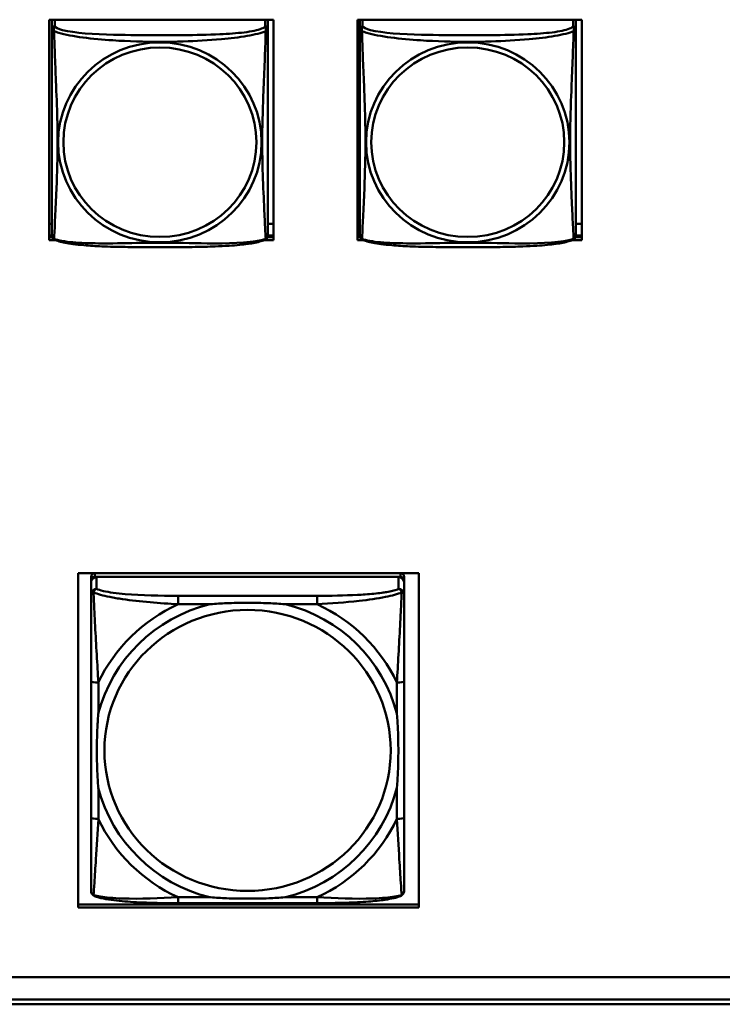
# Model space of a CAD drawing. Header units: inches. Extents: x 0.8 to 72.9, y -5.1 to 48.7.
# Tile 160 of 237: x 62.5 to 64.1, y 8.2 to 10.3. Entities that reach past the tile are written whole.
import ezdxf

# ---------------------------------------------------------------- set-up
doc = ezdxf.new("R2010")
doc.units = ezdxf.units.IN
doc.header["$MEASUREMENT"] = 0
doc.layers.add('Visible Edges(ROSSANSI)', color=7, linetype='Continuous', lineweight=50)
doc.layers.add('Visible Tangent Edges(ROSSANSI)', color=7, linetype='Continuous', lineweight=50)

msp = doc.modelspace()

# ---------------------------------------------------------------- linework, layer by layer
at = {"layer": 'Visible Edges(ROSSANSI)'}
for p, q in [((62.6111, 9.8394), (62.6111, 10.3219)), ((62.6111, 10.3219), (63.1026, 10.3219)), ((62.6176, 10.3199), (62.6176, 10.3022)), ((63.0901, 10.3022), (63.0901, 10.3199)), ((63.1026, 10.3219), (63.1026, 9.8394)), ((63.2861, 9.8394), (63.2861, 10.3219)), ((63.2861, 10.3219), (63.7776, 10.3219)), ((63.2916, 10.3199), (63.2916, 10.3022)), ((63.7641, 10.3022), (63.7641, 10.3199)), ((63.7776, 10.3219), (63.7776, 9.8394)), ((62.6176, 9.8751), (62.6111, 9.8751)), ((63.1026, 9.8751), (63.0901, 9.8751)), ((63.2916, 9.8751), (63.2861, 9.8751)), ((63.7776, 9.8751), (63.7641, 9.8751)), ((62.6176, 9.8495), (62.6111, 9.8495)), ((62.6111, 9.8455), (62.6182, 9.8455)), ((62.6255, 9.8394), (62.6111, 9.8394)), ((63.1026, 9.8394), (63.0821, 9.8394)), ((63.0895, 9.8455), (63.1026, 9.8455)), ((63.1026, 9.8495), (63.0901, 9.8495)), ((63.2916, 9.8495), (63.2861, 9.8495)), ((63.2861, 9.8455), (63.2922, 9.8455)), ((63.2995, 9.8394), (63.2861, 9.8394)), ((63.7776, 9.8394), (63.7561, 9.8394)), ((63.7635, 9.8455), (63.7776, 9.8455)), ((63.7776, 9.8495), (63.7641, 9.8495)), ((62.6753, 8.3787), (62.6753, 9.1102)), ((62.6753, 9.1102), (63.4204, 9.1102)), ((62.7033, 9.1024), (62.7033, 9.0942)), ((63.3805, 9.1102), (62.7112, 9.1102)), ((62.7112, 9.1019), (63.3805, 9.1019)), ((63.3765, 9.1019), (62.7151, 9.1019)), ((63.3884, 9.0942), (63.3884, 9.1024)), ((63.4204, 9.1102), (63.4204, 8.3787)), ((62.7033, 8.4371), (62.7033, 9.0942)), ((62.7033, 9.0903), (62.7033, 9.0644)), ((63.3884, 9.0942), (63.3884, 9.0903)), ((63.3884, 9.0644), (63.3884, 9.0903)), ((62.8046, 9.0494), (62.8046, 9.0494)), ((62.7033, 8.8737), (62.7033, 8.5753)), ((63.3884, 8.5753), (63.3884, 8.8737)), ((63.1978, 8.388), (62.8939, 8.388)), ((62.6753, 8.3848), (63.4204, 8.3848)), ((63.4204, 8.3787), (62.6753, 8.3787)), ((53.5756, 8.2257), (66.2455, 8.2257)), ((66.2833, 8.177), (53.6256, 8.177)), ((66.2833, 8.1664), (53.6256, 8.1664))]:
    msp.add_line(p, q, dxfattribs=at)
for centre, start, end in [((62.6314, 9.8492), 180, 189.1496), ((63.0763, 9.8492), 350.8504, 360), ((63.3054, 9.8492), 180, 189.1496), ((63.7503, 9.8492), 350.8504, 360)]:
    msp.add_arc(centre, 0.0138, start, end, dxfattribs=at)
for centre, major_axis, start_param, end_param in [((62.6235, 10.3199), (-0.00591, 0), 5.920245, 6.283185), ((63.0842, 10.3199), (0.00591, 0), 0, 0.36294), ((63.2975, 10.3199), (-0.00591, 0), 5.920245, 6.283185), ((63.7582, 10.3199), (0.00591, 0), 0, 0.36294), ((62.7112, 9.1024), (-0.00787, 0), 4.712389, 6.283185), ((62.7112, 9.0942), (-0.00787, 0), 4.712389, 6.283185), ((62.7151, 9.0903), (-0.0118, 0), 4.712389, 6.283185), ((63.3765, 9.0903), (0.0118, 0), 0, 1.570796), ((63.3805, 9.1024), (0.00787, 0), 0, 1.570796), ((63.3805, 9.0942), (0.00787, 0), 0, 1.570796), ((62.7151, 9.0644), (-0.0118, 0), 4.712389, 6.283185), ((63.3765, 9.0644), (0.0118, 0), 0, 1.570796), ((62.7112, 8.4371), (-0.00787, 0), 0, 0.047273), ((63.3805, 8.4371), (0.00787, 0), 6.271813, 6.283185)]:
    msp.add_ellipse(centre, major_axis=major_axis, ratio=0.981793, start_param=start_param, end_param=end_param, dxfattribs=at)
for points, knots in [([(62.6176, 10.3022), (62.6176, 10.2997), (62.6176, 10.295), (62.6176, 10.2889), (62.6176, 10.2776), (62.6176, 10.2613), (62.6176, 10.2434), (62.6176, 10.2255), (62.6176, 10.2064), (62.6176, 10.1872), (62.6176, 10.1601), (62.6176, 10.1329), (62.6176, 10.1061), (62.6176, 10.0894), (62.6176, 10.0727), (62.6176, 10.0561), (62.6176, 10.0229), (62.6176, 9.9897), (62.6176, 9.9575), (62.6176, 9.9173), (62.6176, 9.8769), (62.6176, 9.8583), (62.6176, 9.8525), (62.6176, 9.8493), (62.6176, 9.8493)], [0.325731, 0.325731, 0.325731, 0.325731, 0.404774, 0.404774, 0.404774, 0.550532, 0.550532, 0.550532, 0.69629, 0.69629, 0.69629, 0.902598, 0.902598, 0.902598, 1.03154, 1.03154, 1.03154, 1.289425, 1.289425, 1.289425, 1.610774, 1.610774, 1.610774, 1.710218, 1.710218, 1.710218, 1.710218]), ([(63.0901, 9.8493), (63.0901, 9.8493), (63.0901, 9.8501), (63.0901, 9.8518), (63.0901, 9.8565), (63.0901, 9.8674), (63.0901, 9.8812), (63.0901, 9.8951), (63.0901, 9.9116), (63.0901, 9.929), (63.0901, 9.9537), (63.0901, 9.9801), (63.0901, 10.0064), (63.0901, 10.0229), (63.0901, 10.0395), (63.0901, 10.0561), (63.0901, 10.0894), (63.0901, 10.1226), (63.0901, 10.1566), (63.0901, 10.1989), (63.0901, 10.2447), (63.0901, 10.2763), (63.0901, 10.2887), (63.0901, 10.2981), (63.0901, 10.3022)], [0.352862, 0.352862, 0.352862, 0.352862, 0.404774, 0.404774, 0.404774, 0.550532, 0.550532, 0.550532, 0.69629, 0.69629, 0.69629, 0.902598, 0.902598, 0.902598, 1.03154, 1.03154, 1.03154, 1.289425, 1.289425, 1.289425, 1.610774, 1.610774, 1.610774, 1.73735, 1.73735, 1.73735, 1.73735]), ([(63.2916, 10.3022), (63.2916, 10.2997), (63.2916, 10.295), (63.2916, 10.2889), (63.2916, 10.2776), (63.2916, 10.2613), (63.2916, 10.2434), (63.2916, 10.2255), (63.2916, 10.2064), (63.2916, 10.1872), (63.2916, 10.1601), (63.2916, 10.1329), (63.2916, 10.1061), (63.2916, 10.0894), (63.2916, 10.0727), (63.2916, 10.0561), (63.2916, 10.0229), (63.2916, 9.9897), (63.2916, 9.9575), (63.2916, 9.9173), (63.2916, 9.8769), (63.2916, 9.8583), (63.2916, 9.8525), (63.2916, 9.8493), (63.2916, 9.8493)], [0.325731, 0.325731, 0.325731, 0.325731, 0.404774, 0.404774, 0.404774, 0.550532, 0.550532, 0.550532, 0.69629, 0.69629, 0.69629, 0.902598, 0.902598, 0.902598, 1.03154, 1.03154, 1.03154, 1.289425, 1.289425, 1.289425, 1.610774, 1.610774, 1.610774, 1.710218, 1.710218, 1.710218, 1.710218]), ([(63.7641, 9.8493), (63.7641, 9.8493), (63.7641, 9.8501), (63.7641, 9.8518), (63.7641, 9.8565), (63.7641, 9.8674), (63.7641, 9.8812), (63.7641, 9.8951), (63.7641, 9.9116), (63.7641, 9.929), (63.7641, 9.9537), (63.7641, 9.9801), (63.7641, 10.0064), (63.7641, 10.0229), (63.7641, 10.0395), (63.7641, 10.0561), (63.7641, 10.0894), (63.7641, 10.1226), (63.7641, 10.1566), (63.7641, 10.1989), (63.7641, 10.2447), (63.7641, 10.2763), (63.7641, 10.2887), (63.7641, 10.2981), (63.7641, 10.3022)], [0.352862, 0.352862, 0.352862, 0.352862, 0.404774, 0.404774, 0.404774, 0.550532, 0.550532, 0.550532, 0.69629, 0.69629, 0.69629, 0.902598, 0.902598, 0.902598, 1.03154, 1.03154, 1.03154, 1.289425, 1.289425, 1.289425, 1.610774, 1.610774, 1.610774, 1.73735, 1.73735, 1.73735, 1.73735]), ([(62.6218, 9.8412), (62.6213, 9.8414), (62.6207, 9.8418), (62.6198, 9.8426), (62.6194, 9.8431), (62.6188, 9.844), (62.6186, 9.8444), (62.6182, 9.8453), (62.6181, 9.8457), (62.6179, 9.8464), (62.6178, 9.8467), (62.6178, 9.8471)], [0.02273771, 0.02273771, 0.02273771, 0.02273771, 0.02954865, 0.02954865, 0.03635958, 0.03635958, 0.04317052, 0.04317052, 0.04998146, 0.04998146, 0.0567924, 0.0567924, 0.0567924, 0.0567924]), ([(63.0859, 9.8412), (63.0825, 9.8394), (63.079, 9.8381), (63.071, 9.8357), (63.0665, 9.8346), (63.057, 9.8327), (63.052, 9.8319), (63.0409, 9.8303), (63.0347, 9.8296), (63.0208, 9.8282), (63.013, 9.8276), (62.9952, 9.8264), (62.985, 9.8259), (62.9601, 9.8249), (62.9454, 9.8246), (62.9137, 9.8241), (62.8967, 9.824), (62.8627, 9.8239), (62.8457, 9.8239), (62.8117, 9.824), (62.7946, 9.8241), (62.7606, 9.8246), (62.7435, 9.825), (62.7132, 9.8263), (62.7001, 9.8271), (62.6791, 9.8289), (62.6711, 9.8298), (62.6575, 9.8316), (62.6518, 9.8325), (62.6417, 9.8345), (62.6373, 9.8355), (62.629, 9.838), (62.6253, 9.8393), (62.6218, 9.8412)], [-1.678204, -1.678204, -1.678204, -1.678204, -1.629815, -1.629815, -1.580861, -1.580861, -1.532583, -1.532583, -1.479316, -1.479316, -1.416961, -1.416961, -1.337799, -1.337799, -1.226353, -1.226353, -1.09702, -1.09702, -0.967687, -0.967687, -0.838354, -0.838354, -0.709022, -0.709022, -0.60577, -0.60577, -0.53827, -0.53827, -0.483941, -0.483941, -0.435529, -0.435529, -0.384876, -0.384876, -0.384876, -0.384876]), ([(63.0859, 9.8412), (63.0864, 9.8414), (63.0869, 9.8418), (63.0878, 9.8426), (63.0882, 9.8431), (63.0888, 9.844), (63.0891, 9.8444), (63.0894, 9.8453), (63.0896, 9.8457), (63.0898, 9.8464), (63.0898, 9.8467), (63.0899, 9.8471)], [0.02273771, 0.02273771, 0.02273771, 0.02273771, 0.02954865, 0.02954865, 0.03635958, 0.03635958, 0.04317052, 0.04317052, 0.04998146, 0.04998146, 0.0567924, 0.0567924, 0.0567924, 0.0567924]), ([(63.2958, 9.8412), (63.2953, 9.8414), (63.2947, 9.8418), (63.2938, 9.8426), (63.2934, 9.8431), (63.2928, 9.844), (63.2926, 9.8444), (63.2922, 9.8453), (63.2921, 9.8457), (63.2919, 9.8464), (63.2918, 9.8467), (63.2918, 9.8471)], [0.02273771, 0.02273771, 0.02273771, 0.02273771, 0.02954865, 0.02954865, 0.03635958, 0.03635958, 0.04317052, 0.04317052, 0.04998146, 0.04998146, 0.0567924, 0.0567924, 0.0567924, 0.0567924]), ([(63.7599, 9.8412), (63.7565, 9.8394), (63.753, 9.8381), (63.745, 9.8357), (63.7405, 9.8346), (63.731, 9.8327), (63.726, 9.8319), (63.7149, 9.8303), (63.7087, 9.8296), (63.6948, 9.8282), (63.687, 9.8276), (63.6692, 9.8264), (63.659, 9.8259), (63.6341, 9.8249), (63.6194, 9.8246), (63.5877, 9.8241), (63.5707, 9.824), (63.5367, 9.8239), (63.5197, 9.8239), (63.4857, 9.824), (63.4686, 9.8241), (63.4346, 9.8246), (63.4175, 9.825), (63.3872, 9.8263), (63.3741, 9.8271), (63.3531, 9.8289), (63.3451, 9.8298), (63.3315, 9.8316), (63.3258, 9.8325), (63.3157, 9.8345), (63.3113, 9.8355), (63.303, 9.838), (63.2993, 9.8393), (63.2958, 9.8412)], [-1.678204, -1.678204, -1.678204, -1.678204, -1.629815, -1.629815, -1.580861, -1.580861, -1.532583, -1.532583, -1.479316, -1.479316, -1.416961, -1.416961, -1.337799, -1.337799, -1.226353, -1.226353, -1.09702, -1.09702, -0.967687, -0.967687, -0.838354, -0.838354, -0.709022, -0.709022, -0.60577, -0.60577, -0.53827, -0.53827, -0.483941, -0.483941, -0.435529, -0.435529, -0.384876, -0.384876, -0.384876, -0.384876]), ([(63.7599, 9.8412), (63.7604, 9.8414), (63.7609, 9.8418), (63.7618, 9.8426), (63.7622, 9.8431), (63.7628, 9.844), (63.7631, 9.8444), (63.7634, 9.8453), (63.7636, 9.8457), (63.7638, 9.8464), (63.7638, 9.8467), (63.7639, 9.8471)], [0.02273771, 0.02273771, 0.02273771, 0.02273771, 0.02954865, 0.02954865, 0.03635958, 0.03635958, 0.04317052, 0.04317052, 0.04998146, 0.04998146, 0.0567924, 0.0567924, 0.0567924, 0.0567924]), ([(62.7033, 9.0644), (62.7033, 9.0631), (62.7033, 9.0617), (62.7033, 9.0526), (62.7033, 9.0424), (62.7033, 9.0276), (62.7033, 9.0238), (62.7033, 9.0108), (62.7033, 9.0013), (62.7033, 8.9878), (62.7033, 8.9839), (62.7033, 8.945), (62.7033, 8.9086), (62.7033, 8.8737)], [-0.5252205, -0.5252205, -0.5252205, -0.5252205, -0.5065022, -0.5065022, -0.4084798, -0.4084798, -0.3752494, -0.3752494, -0.3002876, -0.3002876, -0.2703772, -0.2703772, 0, 0, 0, 0]), ([(63.3884, 8.8737), (63.3884, 8.9124), (63.3884, 8.9633), (63.3884, 9.0297), (63.3884, 9.054), (63.3884, 9.0644)], [0, 0, 0, 0, 0.300126, 0.3751575, 0.5252205, 0.5252205, 0.5252205, 0.5252205]), ([(62.9631, 9.0423), (62.9635, 9.0424), (62.9639, 9.0424), (62.9759, 9.0433), (62.9876, 9.044), (63.0148, 9.0452), (63.0303, 9.0455), (63.0614, 9.0455), (63.0769, 9.0452), (63.1041, 9.044), (63.1158, 9.0433), (63.1278, 9.0424), (63.1282, 9.0424), (63.1286, 9.0423)], [-0.4163678, -0.4163678, -0.4163678, -0.4163678, -0.413424, -0.413424, -0.3242841, -0.3242841, -0.206712, -0.206712, -0.0891398, -0.0891398, 0, 0, 0.0029438, 0.0029438, 0.0029438, 0.0029438]), ([(62.7191, 8.6403), (62.719, 8.6407), (62.719, 8.641), (62.7181, 8.6529), (62.7174, 8.6643), (62.7162, 8.6911), (62.7159, 8.7063), (62.7159, 8.7369), (62.7162, 8.7521), (62.7174, 8.7787), (62.7181, 8.7902), (62.719, 8.802), (62.719, 8.8024), (62.7191, 8.8028)], [-0.4163678, -0.4163678, -0.4163678, -0.4163678, -0.413424, -0.413424, -0.3242841, -0.3242841, -0.206712, -0.206712, -0.0891398, -0.0891398, 0, 0, 0.0029438, 0.0029438, 0.0029438, 0.0029438]), ([(63.3726, 8.8028), (63.3726, 8.8024), (63.3727, 8.802), (63.3736, 8.7902), (63.3743, 8.7787), (63.3755, 8.7521), (63.3758, 8.7369), (63.3758, 8.7063), (63.3755, 8.6911), (63.3743, 8.6643), (63.3736, 8.6529), (63.3727, 8.641), (63.3726, 8.6407), (63.3726, 8.6403)], [-0.4163678, -0.4163678, -0.4163678, -0.4163678, -0.413424, -0.413424, -0.3242841, -0.3242841, -0.206712, -0.206712, -0.0891398, -0.0891398, 0, 0, 0.0029438, 0.0029438, 0.0029438, 0.0029438]), ([(62.7033, 8.5753), (62.7033, 8.5463), (62.7033, 8.5172), (62.7033, 8.4905), (62.7033, 8.4728), (62.7033, 8.4561), (62.7033, 8.4425), (62.7033, 8.4289), (62.7033, 8.4184), (62.7033, 8.4151)], [3.9382945, 3.9382945, 3.9382945, 3.9382945, 4.163389, 4.163389, 4.163389, 4.313452, 4.313452, 4.313452, 4.463515, 4.463515, 4.463515, 4.463515]), ([(63.3884, 8.4151), (63.3884, 8.4155), (63.3884, 8.416), (63.3884, 8.4166), (63.3884, 8.4199), (63.3884, 8.4261), (63.3884, 8.4339), (63.3884, 8.4365), (63.3884, 8.4394), (63.3884, 8.4424), (63.3884, 8.4519), (63.3884, 8.4631), (63.3884, 8.4748), (63.3884, 8.4799), (63.3884, 8.4852), (63.3884, 8.4905), (63.3884, 8.5171), (63.3884, 8.5463), (63.3884, 8.5753)], [-0.5252205, -0.5252205, -0.5252205, -0.5252205, -0.5065022, -0.5065022, -0.5065022, -0.4084798, -0.4084798, -0.4084798, -0.3750519, -0.3750519, -0.3750519, -0.2703772, -0.2703772, -0.2703772, -0.2250231, -0.2250231, -0.2250231, 0, 0, 0, 0]), ([(62.7109, 8.4035), (62.7098, 8.4039), (62.7087, 8.4046), (62.7068, 8.4062), (62.7059, 8.4072), (62.7045, 8.4094), (62.704, 8.4107), (62.7034, 8.413), (62.7033, 8.4141), (62.7033, 8.4151)], [0, 0, 0, 0, 0.00951361, 0.00951361, 0.01964413, 0.01964413, 0.03017496, 0.03017496, 0.03982728, 0.03982728, 0.03982728, 0.03982728]), ([(63.3884, 8.4151), (63.3884, 8.4139), (63.3882, 8.4126), (63.3875, 8.4102), (63.387, 8.4091), (63.3856, 8.4071), (63.3847, 8.4061), (63.3829, 8.4045), (63.3818, 8.4039), (63.3808, 8.4035)], [0, 0, 0, 0, 0.01131809, 0.01131809, 0.02081769, 0.02081769, 0.03070675, 0.03070675, 0.03982221, 0.03982221, 0.03982221, 0.03982221]), ([(62.8939, 8.388), (62.8632, 8.388), (62.8319, 8.3884), (62.7853, 8.3909), (62.7685, 8.3923), (62.7451, 8.3952), (62.7372, 8.3965), (62.7228, 8.3995), (62.7164, 8.4012), (62.7109, 8.4035)], [0, 0, 0, 0, 0.2339042, 0.2339042, 0.3694822, 0.3694822, 0.4455019, 0.4455019, 0.5257, 0.5257, 0.5257, 0.5257]), ([(63.1286, 8.4007), (63.1282, 8.4007), (63.1278, 8.4007), (63.1158, 8.3998), (63.1041, 8.3991), (63.0769, 8.398), (63.0614, 8.3977), (63.0303, 8.3977), (63.0148, 8.398), (62.9876, 8.3991), (62.9759, 8.3998), (62.9639, 8.4007), (62.9635, 8.4007), (62.9631, 8.4007)], [-0.4163678, -0.4163678, -0.4163678, -0.4163678, -0.413424, -0.413424, -0.3242841, -0.3242841, -0.206712, -0.206712, -0.0891398, -0.0891398, 0, 0, 0.0029438, 0.0029438, 0.0029438, 0.0029438]), ([(63.3808, 8.4035), (63.372, 8.3998), (63.3605, 8.3974), (63.3359, 8.3937), (63.3234, 8.3924), (63.2948, 8.3902), (63.2782, 8.3893), (63.2406, 8.3882), (63.2191, 8.388), (63.1978, 8.388)], [0, 0, 0, 0, 0.1282055, 0.1282055, 0.2348611, 0.2348611, 0.3632627, 0.3632627, 0.525736, 0.525736, 0.525736, 0.525736])]:
    msp.add_open_spline(points, degree=3, knots=knots, dxfattribs=at)
at = {"layer": 'Visible Tangent Edges(ROSSANSI)'}
for p, q in [((62.6235, 10.308), (62.6235, 10.3219)), ((63.0842, 10.3219), (63.0842, 10.308)), ((63.2975, 10.308), (63.2975, 10.3219)), ((63.7582, 10.3219), (63.7582, 10.308)), ((62.7112, 9.1019), (62.7112, 9.1102)), ((62.7151, 9.076), (62.7151, 9.1019)), ((63.3765, 9.1019), (63.3765, 9.076)), ((63.3805, 9.1102), (63.3805, 9.1019)), ((62.8939, 9.0608), (62.8939, 9.0423)), ((63.1978, 9.0608), (62.8939, 9.0608)), ((63.1978, 9.0608), (63.1978, 9.0423)), ((62.8939, 9.0423), (62.9631, 9.0423)), ((63.1286, 9.0423), (63.1978, 9.0423)), ((62.7191, 8.8028), (62.7191, 8.8707)), ((63.3726, 8.8707), (63.3726, 8.8028)), ((62.7191, 8.5723), (62.7191, 8.6403)), ((63.3726, 8.6403), (63.3726, 8.5723)), ((62.8939, 8.4007), (62.8939, 8.388)), ((62.9631, 8.4007), (62.8939, 8.4007)), ((63.1978, 8.4007), (63.1286, 8.4007)), ((63.1978, 8.4007), (63.1978, 8.388))]:
    msp.add_line(p, q, dxfattribs=at)
for centre, major_axis, ratio, start_param, end_param in [((62.6235, 10.3022), (-0.00591, 0), 0.981793, 4.712389, 6.283185), ((63.0842, 10.3022), (0.00591, 0), 0.981793, 0, 1.570796), ((63.2975, 10.3022), (-0.00591, 0), 0.981793, 4.712389, 6.283185), ((63.7582, 10.3022), (0.00591, 0), 0.981793, 0, 1.570796), ((63.0458, 8.7215), (-0.3371, 0), 0.981793, 4.960405, 6.035169), ((63.0458, 8.7215), (-0.3604, 0), 0.981793, 5.147686, 5.847888), ((63.0458, 8.7215), (0.3371, 0), 0.981793, 0.248016, 1.32278), ((63.0458, 8.7215), (-0.3604, 0), 0.981793, 3.57689, 4.277092), ((62.7191, 8.8737), (-0.0157, 0), 0.189952, 0, 1.570796), ((63.3726, 8.8737), (0.0157, 0), 0.189952, 4.712389, 6.283185), ((63.0458, 8.7215), (-0.3371, 0), 0.981793, 0.248016, 1.32278), ((63.0458, 8.7215), (0.3371, 0), 0.981793, 4.960405, 6.035169), ((62.7191, 8.5753), (-0.0157, 0), 0.189952, 0, 1.570796), ((63.0458, 8.7215), (0.3604, 0), 0.981793, 3.57689, 4.277092), ((63.0458, 8.7215), (0.3604, 0), 0.981793, 5.147686, 5.847888), ((63.3726, 8.5753), (0.0157, 0), 0.189952, 4.712389, 6.283185)]:
    msp.add_ellipse(centre, major_axis=major_axis, ratio=ratio, start_param=start_param, end_param=end_param, dxfattribs=at)
for centre, major_axis in [((62.8538, 10.0535), (-0.2227, 0)), ((62.8538, 10.0537), (-0.2113, 0)), ((63.5278, 10.0535), (-0.2227, 0)), ((63.5278, 10.0537), (-0.2113, 0)), ((63.0458, 8.7222), (-0.3133, 0))]:
    msp.add_ellipse(centre, major_axis=major_axis, ratio=0.981793, dxfattribs=at)
for points, knots in [([(62.6222, 10.2969), (62.6219, 10.2981), (62.6218, 10.2991), (62.6218, 10.3011), (62.6218, 10.302), (62.622, 10.3033), (62.6221, 10.3037), (62.6222, 10.3044), (62.6223, 10.3046), (62.6225, 10.3051), (62.6226, 10.3054), (62.6228, 10.3061), (62.623, 10.3065), (62.6233, 10.3072), (62.6234, 10.3076), (62.6235, 10.308)], [-0.00026741, -0.00026741, -0.00026741, -0.00026741, 0.01456352, 0.01456352, 0.03151317, 0.03151317, 0.04210669, 0.04210669, 0.04740346, 0.04740346, 0.05587828, 0.05587828, 0.06943799, 0.06943799, 0.0844808, 0.0844808, 0.0844808, 0.0844808]), ([(63.0842, 10.308), (63.0836, 10.306), (63.0808, 10.3041), (63.0764, 10.3023), (63.0683, 10.299), (63.0544, 10.2962), (63.0383, 10.2942), (63.0221, 10.2922), (63.0039, 10.2909), (62.9853, 10.29), (62.959, 10.2888), (62.9317, 10.2884), (62.9046, 10.2882), (62.8877, 10.2881), (62.8708, 10.2881), (62.8538, 10.2881), (62.82, 10.2881), (62.7861, 10.2881), (62.7524, 10.289), (62.7104, 10.2901), (62.6665, 10.2927), (62.6409, 10.2992), (62.6309, 10.3018), (62.6245, 10.3048), (62.6235, 10.308)], [0.325731, 0.325731, 0.325731, 0.325731, 0.404774, 0.404774, 0.404774, 0.550532, 0.550532, 0.550532, 0.69629, 0.69629, 0.69629, 0.902598, 0.902598, 0.902598, 1.03154, 1.03154, 1.03154, 1.289425, 1.289425, 1.289425, 1.610774, 1.610774, 1.610774, 1.73735, 1.73735, 1.73735, 1.73735]), ([(63.0842, 10.308), (63.0842, 10.3076), (63.0844, 10.3072), (63.0847, 10.3065), (63.0848, 10.3061), (63.0851, 10.3054), (63.0852, 10.3051), (63.0854, 10.3046), (63.0854, 10.3044), (63.0856, 10.3037), (63.0857, 10.3033), (63.0859, 10.302), (63.0859, 10.3011), (63.0858, 10.2991), (63.0857, 10.2981), (63.0855, 10.2969)], [-0.0844808, -0.0844808, -0.0844808, -0.0844808, -0.06943799, -0.06943799, -0.05587828, -0.05587828, -0.04740346, -0.04740346, -0.04210669, -0.04210669, -0.03151317, -0.03151317, -0.01456352, -0.01456352, 0.00026741, 0.00026741, 0.00026741, 0.00026741]), ([(63.2962, 10.2969), (63.2959, 10.2981), (63.2958, 10.2991), (63.2958, 10.3011), (63.2958, 10.302), (63.296, 10.3033), (63.2961, 10.3037), (63.2962, 10.3044), (63.2963, 10.3046), (63.2965, 10.3051), (63.2966, 10.3054), (63.2968, 10.3061), (63.297, 10.3065), (63.2973, 10.3072), (63.2974, 10.3076), (63.2975, 10.308)], [-0.00026741, -0.00026741, -0.00026741, -0.00026741, 0.01456352, 0.01456352, 0.03151317, 0.03151317, 0.04210669, 0.04210669, 0.04740346, 0.04740346, 0.05587828, 0.05587828, 0.06943799, 0.06943799, 0.0844808, 0.0844808, 0.0844808, 0.0844808]), ([(63.7582, 10.308), (63.7576, 10.306), (63.7548, 10.3041), (63.7504, 10.3023), (63.7423, 10.299), (63.7284, 10.2962), (63.7123, 10.2942), (63.6961, 10.2922), (63.6779, 10.2909), (63.6593, 10.29), (63.633, 10.2888), (63.6057, 10.2884), (63.5786, 10.2882), (63.5617, 10.2881), (63.5448, 10.2881), (63.5278, 10.2881), (63.494, 10.2881), (63.4601, 10.2881), (63.4264, 10.289), (63.3844, 10.2901), (63.3405, 10.2927), (63.3149, 10.2992), (63.3049, 10.3018), (63.2985, 10.3048), (63.2975, 10.308)], [0.325731, 0.325731, 0.325731, 0.325731, 0.404774, 0.404774, 0.404774, 0.550532, 0.550532, 0.550532, 0.69629, 0.69629, 0.69629, 0.902598, 0.902598, 0.902598, 1.03154, 1.03154, 1.03154, 1.289425, 1.289425, 1.289425, 1.610774, 1.610774, 1.610774, 1.73735, 1.73735, 1.73735, 1.73735]), ([(63.7582, 10.308), (63.7582, 10.3076), (63.7584, 10.3072), (63.7587, 10.3065), (63.7588, 10.3061), (63.7591, 10.3054), (63.7592, 10.3051), (63.7594, 10.3046), (63.7594, 10.3044), (63.7596, 10.3037), (63.7597, 10.3033), (63.7599, 10.302), (63.7599, 10.3011), (63.7598, 10.2991), (63.7597, 10.2981), (63.7595, 10.2969)], [-0.0844808, -0.0844808, -0.0844808, -0.0844808, -0.06943799, -0.06943799, -0.05587828, -0.05587828, -0.04740346, -0.04740346, -0.04210669, -0.04210669, -0.03151317, -0.03151317, -0.01456352, -0.01456352, 0.00026741, 0.00026741, 0.00026741, 0.00026741]), ([(62.6176, 10.3022), (62.6176, 10.3019), (62.6176, 10.3017), (62.6177, 10.3012), (62.6177, 10.3011), (62.6179, 10.3008), (62.6179, 10.3006), (62.6181, 10.3004), (62.6181, 10.3003), (62.6184, 10.3001), (62.6185, 10.2999), (62.6191, 10.2993), (62.6196, 10.2989), (62.6208, 10.298), (62.6214, 10.2975), (62.6222, 10.2969)], [-0.0844808, -0.0844808, -0.0844808, -0.0844808, -0.06943799, -0.06943799, -0.05587828, -0.05587828, -0.04740346, -0.04740346, -0.04210669, -0.04210669, -0.03151317, -0.03151317, -0.01456352, -0.01456352, 0.00026741, 0.00026741, 0.00026741, 0.00026741]), ([(62.6222, 9.842), (62.6223, 9.8436), (62.6224, 9.8459), (62.6226, 9.8488), (62.6236, 9.8686), (62.6258, 9.9117), (62.6275, 9.9532), (62.6288, 9.9866), (62.6298, 10.0201), (62.6298, 10.0535), (62.6298, 10.0703), (62.6296, 10.087), (62.6292, 10.104), (62.6285, 10.1312), (62.6274, 10.1593), (62.6262, 10.1879), (62.6254, 10.208), (62.6245, 10.2285), (62.6238, 10.2478), (62.6231, 10.2669), (62.6225, 10.2846), (62.6222, 10.2969)], [-1.657319, -1.657319, -1.657319, -1.657319, -1.610774, -1.610774, -1.610774, -1.289425, -1.289425, -1.289425, -1.03154, -1.03154, -1.03154, -0.902598, -0.902598, -0.902598, -0.69629, -0.69629, -0.69629, -0.550532, -0.550532, -0.550532, -0.405761, -0.405761, -0.405761, -0.405761]), ([(62.6222, 10.2969), (62.625, 10.2956), (62.6285, 10.2944), (62.6325, 10.2932), (62.6601, 10.2848), (62.7071, 10.2797), (62.7506, 10.2768), (62.7856, 10.2745), (62.8198, 10.2734), (62.8538, 10.2734), (62.8709, 10.2734), (62.8879, 10.2737), (62.9051, 10.2743), (62.9326, 10.2751), (62.9607, 10.2767), (62.9884, 10.2793), (63.0079, 10.2811), (63.0273, 10.2834), (63.0446, 10.2863), (63.0617, 10.2893), (63.0767, 10.2929), (63.0855, 10.2969)], [-1.657319, -1.657319, -1.657319, -1.657319, -1.610774, -1.610774, -1.610774, -1.289425, -1.289425, -1.289425, -1.03154, -1.03154, -1.03154, -0.902598, -0.902598, -0.902598, -0.69629, -0.69629, -0.69629, -0.550532, -0.550532, -0.550532, -0.405761, -0.405761, -0.405761, -0.405761]), ([(63.0855, 10.2969), (63.0854, 10.293), (63.0853, 10.2884), (63.0851, 10.2834), (63.084, 10.249), (63.0819, 10.1998), (63.0802, 10.1559), (63.0788, 10.1206), (63.0778, 10.087), (63.0778, 10.0535), (63.0778, 10.0368), (63.0781, 10.0201), (63.0785, 10.0034), (63.0792, 9.9766), (63.0803, 9.9494), (63.0815, 9.9237), (63.0823, 9.9055), (63.0832, 9.8879), (63.0839, 9.8732), (63.0846, 9.8586), (63.0852, 9.847), (63.0855, 9.842)], [-1.657319, -1.657319, -1.657319, -1.657319, -1.610774, -1.610774, -1.610774, -1.289425, -1.289425, -1.289425, -1.03154, -1.03154, -1.03154, -0.902598, -0.902598, -0.902598, -0.69629, -0.69629, -0.69629, -0.550532, -0.550532, -0.550532, -0.405761, -0.405761, -0.405761, -0.405761]), ([(63.0855, 10.2969), (63.0863, 10.2975), (63.0869, 10.298), (63.0881, 10.2989), (63.0885, 10.2993), (63.0891, 10.2999), (63.0893, 10.3001), (63.0895, 10.3003), (63.0896, 10.3004), (63.0897, 10.3006), (63.0898, 10.3008), (63.09, 10.3011), (63.09, 10.3012), (63.0901, 10.3017), (63.0901, 10.3019), (63.0901, 10.3022)], [-0.00026741, -0.00026741, -0.00026741, -0.00026741, 0.01456352, 0.01456352, 0.03151317, 0.03151317, 0.04210669, 0.04210669, 0.04740346, 0.04740346, 0.05587828, 0.05587828, 0.06943799, 0.06943799, 0.0844808, 0.0844808, 0.0844808, 0.0844808]), ([(63.2916, 10.3022), (63.2916, 10.3019), (63.2916, 10.3017), (63.2917, 10.3012), (63.2917, 10.3011), (63.2919, 10.3008), (63.2919, 10.3006), (63.2921, 10.3004), (63.2921, 10.3003), (63.2924, 10.3001), (63.2925, 10.2999), (63.2931, 10.2993), (63.2936, 10.2989), (63.2948, 10.298), (63.2954, 10.2975), (63.2962, 10.2969)], [-0.0844808, -0.0844808, -0.0844808, -0.0844808, -0.06943799, -0.06943799, -0.05587828, -0.05587828, -0.04740346, -0.04740346, -0.04210669, -0.04210669, -0.03151317, -0.03151317, -0.01456352, -0.01456352, 0.00026741, 0.00026741, 0.00026741, 0.00026741]), ([(63.2962, 9.842), (63.2963, 9.8436), (63.2964, 9.8459), (63.2966, 9.8488), (63.2976, 9.8686), (63.2998, 9.9117), (63.3015, 9.9532), (63.3028, 9.9866), (63.3038, 10.0201), (63.3038, 10.0535), (63.3038, 10.0703), (63.3036, 10.087), (63.3032, 10.104), (63.3025, 10.1312), (63.3014, 10.1593), (63.3002, 10.1879), (63.2994, 10.208), (63.2985, 10.2285), (63.2978, 10.2478), (63.2971, 10.2669), (63.2965, 10.2846), (63.2962, 10.2969)], [-1.657319, -1.657319, -1.657319, -1.657319, -1.610774, -1.610774, -1.610774, -1.289425, -1.289425, -1.289425, -1.03154, -1.03154, -1.03154, -0.902598, -0.902598, -0.902598, -0.69629, -0.69629, -0.69629, -0.550532, -0.550532, -0.550532, -0.405761, -0.405761, -0.405761, -0.405761]), ([(63.2962, 10.2969), (63.299, 10.2956), (63.3025, 10.2944), (63.3065, 10.2932), (63.3341, 10.2848), (63.3811, 10.2797), (63.4246, 10.2768), (63.4596, 10.2745), (63.4938, 10.2734), (63.5278, 10.2734), (63.5449, 10.2734), (63.5619, 10.2737), (63.5791, 10.2743), (63.6066, 10.2751), (63.6347, 10.2767), (63.6624, 10.2793), (63.6819, 10.2811), (63.7013, 10.2834), (63.7186, 10.2863), (63.7357, 10.2893), (63.7507, 10.2929), (63.7595, 10.2969)], [-1.657319, -1.657319, -1.657319, -1.657319, -1.610774, -1.610774, -1.610774, -1.289425, -1.289425, -1.289425, -1.03154, -1.03154, -1.03154, -0.902598, -0.902598, -0.902598, -0.69629, -0.69629, -0.69629, -0.550532, -0.550532, -0.550532, -0.405761, -0.405761, -0.405761, -0.405761]), ([(63.7595, 10.2969), (63.7594, 10.293), (63.7593, 10.2884), (63.7591, 10.2834), (63.758, 10.249), (63.7559, 10.1998), (63.7542, 10.1559), (63.7528, 10.1206), (63.7518, 10.087), (63.7518, 10.0535), (63.7518, 10.0368), (63.7521, 10.0201), (63.7525, 10.0034), (63.7532, 9.9766), (63.7543, 9.9494), (63.7555, 9.9237), (63.7563, 9.9055), (63.7572, 9.8879), (63.7579, 9.8732), (63.7586, 9.8586), (63.7592, 9.847), (63.7595, 9.842)], [-1.657319, -1.657319, -1.657319, -1.657319, -1.610774, -1.610774, -1.610774, -1.289425, -1.289425, -1.289425, -1.03154, -1.03154, -1.03154, -0.902598, -0.902598, -0.902598, -0.69629, -0.69629, -0.69629, -0.550532, -0.550532, -0.550532, -0.405761, -0.405761, -0.405761, -0.405761]), ([(63.7595, 10.2969), (63.7603, 10.2975), (63.7609, 10.298), (63.7621, 10.2989), (63.7625, 10.2993), (63.7631, 10.2999), (63.7633, 10.3001), (63.7635, 10.3003), (63.7636, 10.3004), (63.7637, 10.3006), (63.7638, 10.3008), (63.764, 10.3011), (63.764, 10.3012), (63.7641, 10.3017), (63.7641, 10.3019), (63.7641, 10.3022)], [-0.00026741, -0.00026741, -0.00026741, -0.00026741, 0.01456352, 0.01456352, 0.03151317, 0.03151317, 0.04210669, 0.04210669, 0.04740346, 0.04740346, 0.05587828, 0.05587828, 0.06943799, 0.06943799, 0.0844808, 0.0844808, 0.0844808, 0.0844808]), ([(62.6222, 9.842), (62.6214, 9.8422), (62.6208, 9.8425), (62.6196, 9.8432), (62.6191, 9.8437), (62.6185, 9.8447), (62.6184, 9.845), (62.6181, 9.8456), (62.6181, 9.8458), (62.6179, 9.8463), (62.6179, 9.8466), (62.6178, 9.847), (62.6178, 9.847), (62.6178, 9.8471)], [-0.00026741, -0.00026741, -0.00026741, -0.00026741, 0.01456352, 0.01456352, 0.03151317, 0.03151317, 0.04210669, 0.04210669, 0.04740346, 0.04740346, 0.05587828, 0.05587828, 0.0567924, 0.0567924, 0.0567924, 0.0567924]), ([(62.6218, 9.8412), (62.6218, 9.8412), (62.6218, 9.8412), (62.6218, 9.8414), (62.6219, 9.8416), (62.6222, 9.842)], [-0.02273771, -0.02273771, -0.02273771, -0.02273771, -0.01456352, -0.01456352, 0.00026741, 0.00026741, 0.00026741, 0.00026741]), ([(63.0855, 9.842), (63.0827, 9.8409), (63.0792, 9.8399), (63.0752, 9.839), (63.0476, 9.8328), (63.0005, 9.8319), (62.957, 9.8323), (62.9221, 9.8327), (62.8879, 9.8336), (62.8538, 9.8336), (62.8368, 9.8336), (62.8198, 9.8334), (62.8026, 9.8331), (62.7751, 9.8327), (62.747, 9.832), (62.7193, 9.8323), (62.6997, 9.8324), (62.6804, 9.8331), (62.6631, 9.8346), (62.6459, 9.8362), (62.631, 9.8387), (62.6222, 9.842)], [-1.657319, -1.657319, -1.657319, -1.657319, -1.610774, -1.610774, -1.610774, -1.289425, -1.289425, -1.289425, -1.03154, -1.03154, -1.03154, -0.902598, -0.902598, -0.902598, -0.69629, -0.69629, -0.69629, -0.550532, -0.550532, -0.550532, -0.405761, -0.405761, -0.405761, -0.405761]), ([(63.0899, 9.8471), (63.0899, 9.847), (63.0899, 9.847), (63.0898, 9.8466), (63.0897, 9.8463), (63.0896, 9.8458), (63.0895, 9.8456), (63.0893, 9.845), (63.0891, 9.8447), (63.0885, 9.8437), (63.0881, 9.8432), (63.0869, 9.8425), (63.0863, 9.8422), (63.0855, 9.842)], [-0.0567924, -0.0567924, -0.0567924, -0.0567924, -0.05587828, -0.05587828, -0.04740346, -0.04740346, -0.04210669, -0.04210669, -0.03151317, -0.03151317, -0.01456352, -0.01456352, 0.00026741, 0.00026741, 0.00026741, 0.00026741]), ([(63.0855, 9.842), (63.0857, 9.8416), (63.0858, 9.8414), (63.0859, 9.8412), (63.0859, 9.8412), (63.0859, 9.8412)], [-0.00026741, -0.00026741, -0.00026741, -0.00026741, 0.01456352, 0.01456352, 0.02273771, 0.02273771, 0.02273771, 0.02273771]), ([(63.2962, 9.842), (63.2954, 9.8422), (63.2948, 9.8425), (63.2936, 9.8432), (63.2931, 9.8437), (63.2925, 9.8447), (63.2924, 9.845), (63.2921, 9.8456), (63.2921, 9.8458), (63.2919, 9.8463), (63.2919, 9.8466), (63.2918, 9.847), (63.2918, 9.847), (63.2918, 9.8471)], [-0.00026741, -0.00026741, -0.00026741, -0.00026741, 0.01456352, 0.01456352, 0.03151317, 0.03151317, 0.04210669, 0.04210669, 0.04740346, 0.04740346, 0.05587828, 0.05587828, 0.0567924, 0.0567924, 0.0567924, 0.0567924]), ([(63.2958, 9.8412), (63.2958, 9.8412), (63.2958, 9.8412), (63.2958, 9.8414), (63.2959, 9.8416), (63.2962, 9.842)], [-0.02273771, -0.02273771, -0.02273771, -0.02273771, -0.01456352, -0.01456352, 0.00026741, 0.00026741, 0.00026741, 0.00026741]), ([(63.7595, 9.842), (63.7567, 9.8409), (63.7532, 9.8399), (63.7492, 9.839), (63.7216, 9.8328), (63.6745, 9.8319), (63.631, 9.8323), (63.5961, 9.8327), (63.5619, 9.8336), (63.5278, 9.8336), (63.5108, 9.8336), (63.4938, 9.8334), (63.4766, 9.8331), (63.4491, 9.8327), (63.421, 9.832), (63.3933, 9.8323), (63.3737, 9.8324), (63.3544, 9.8331), (63.3371, 9.8346), (63.3199, 9.8362), (63.305, 9.8387), (63.2962, 9.842)], [-1.657319, -1.657319, -1.657319, -1.657319, -1.610774, -1.610774, -1.610774, -1.289425, -1.289425, -1.289425, -1.03154, -1.03154, -1.03154, -0.902598, -0.902598, -0.902598, -0.69629, -0.69629, -0.69629, -0.550532, -0.550532, -0.550532, -0.405761, -0.405761, -0.405761, -0.405761]), ([(63.7639, 9.8471), (63.7639, 9.847), (63.7639, 9.847), (63.7638, 9.8466), (63.7637, 9.8463), (63.7636, 9.8458), (63.7635, 9.8456), (63.7633, 9.845), (63.7631, 9.8447), (63.7625, 9.8437), (63.7621, 9.8432), (63.7609, 9.8425), (63.7603, 9.8422), (63.7595, 9.842)], [-0.0567924, -0.0567924, -0.0567924, -0.0567924, -0.05587828, -0.05587828, -0.04740346, -0.04740346, -0.04210669, -0.04210669, -0.03151317, -0.03151317, -0.01456352, -0.01456352, 0.00026741, 0.00026741, 0.00026741, 0.00026741]), ([(63.7595, 9.842), (63.7597, 9.8416), (63.7598, 9.8414), (63.7599, 9.8412), (63.7599, 9.8412), (63.7599, 9.8412)], [-0.00026741, -0.00026741, -0.00026741, -0.00026741, 0.01456352, 0.01456352, 0.02273771, 0.02273771, 0.02273771, 0.02273771]), ([(62.7086, 9.0681), (62.7086, 9.0681), (62.7086, 9.0682), (62.7097, 9.0723), (62.7117, 9.0751), (62.7151, 9.076)], [-0.00012312, -0.00012312, -0.00012312, -0.00012312, 0, 0, 0.02627331, 0.02627331, 0.02627331, 0.02627331]), ([(62.8939, 9.0608), (62.8545, 9.0608), (62.8035, 9.0617), (62.7424, 9.0681), (62.7222, 9.0725), (62.7151, 9.076)], [0, 0, 0, 0, 0.300126, 0.3751575, 0.5252205, 0.5252205, 0.5252205, 0.5252205]), ([(63.3765, 9.076), (63.3757, 9.0756), (63.3747, 9.0751), (63.3736, 9.0747), (63.368, 9.0725), (63.3597, 9.0705), (63.3501, 9.0689), (63.3469, 9.0684), (63.3434, 9.0678), (63.3398, 9.0673), (63.3286, 9.0658), (63.316, 9.0646), (63.3031, 9.0637), (63.2976, 9.0633), (63.2919, 9.063), (63.2861, 9.0627), (63.2575, 9.0612), (63.2273, 9.0608), (63.1978, 9.0608)], [-0.5252205, -0.5252205, -0.5252205, -0.5252205, -0.5065022, -0.5065022, -0.5065022, -0.4084798, -0.4084798, -0.4084798, -0.3750533, -0.3750533, -0.3750533, -0.2703772, -0.2703772, -0.2703772, -0.225029, -0.225029, -0.225029, 0, 0, 0, 0]), ([(63.3765, 9.076), (63.38, 9.0751), (63.382, 9.0723), (63.3831, 9.0682), (63.3831, 9.0681), (63.3831, 9.0681)], [-0.02627331, -0.02627331, -0.02627331, -0.02627331, 0, 0, 0.00011755, 0.00011755, 0.00011755, 0.00011755]), ([(62.7033, 9.0644), (62.7033, 9.0669), (62.7053, 9.068), (62.7086, 9.0681), (62.7086, 9.0681), (62.7086, 9.0681)], [-0.02627331, -0.02627331, -0.02627331, -0.02627331, 0, 0, 0.00012312, 0.00012312, 0.00012312, 0.00012312]), ([(62.7191, 8.8707), (62.7169, 8.9104), (62.7136, 8.9641), (62.7101, 9.0327), (62.709, 9.0568), (62.7086, 9.0681)], [0, 0, 0, 0, 0.300126, 0.3751575, 0.5007311, 0.5007311, 0.5007311, 0.5007311]), ([(62.7086, 9.0681), (62.7168, 9.0645), (62.7371, 9.0591), (62.7998, 9.0487), (62.8535, 9.0445), (62.8939, 9.0423)], [-0.5007312, -0.5007312, -0.5007312, -0.5007312, -0.3751575, -0.300126, 0, 0, 0, 0]), ([(63.1978, 9.0423), (63.2281, 9.044), (63.2805, 9.0478), (63.3467, 9.0571), (63.3748, 9.0645), (63.3831, 9.0681)], [0, 0, 0, 0, 0.2250945, 0.3751575, 0.5007417, 0.5007417, 0.5007417, 0.5007417]), ([(63.3831, 9.0681), (63.3826, 9.0568), (63.3816, 9.0327), (63.3781, 8.9641), (63.3748, 8.9104), (63.3726, 8.8707)], [-0.5007314, -0.5007314, -0.5007314, -0.5007314, -0.3751575, -0.300126, 0, 0, 0, 0]), ([(63.3831, 9.0681), (63.3831, 9.0681), (63.3831, 9.0681), (63.3864, 9.068), (63.3884, 9.0669), (63.3884, 9.0644)], [-0.0001221, -0.0001221, -0.0001221, -0.0001221, 0, 0, 0.02627331, 0.02627331, 0.02627331, 0.02627331]), ([(62.7086, 8.406), (62.709, 8.4109), (62.7105, 8.4325), (62.7143, 8.4919), (62.7174, 8.5426), (62.7191, 8.5723)], [-4.4390359, -4.4390359, -4.4390359, -4.4390359, -4.313452, -4.163389, -3.9382945, -3.9382945, -3.9382945, -3.9382945]), ([(63.3726, 8.5723), (63.3743, 8.5426), (63.3774, 8.4919), (63.3812, 8.4325), (63.3826, 8.4109), (63.3831, 8.406)], [0, 0, 0, 0, 0.2250945, 0.3751575, 0.5007415, 0.5007415, 0.5007415, 0.5007415]), ([(62.7086, 8.4059), (62.7086, 8.406), (62.7086, 8.406), (62.7053, 8.4078), (62.7033, 8.4108), (62.7033, 8.4151)], [-0.00011747, -0.00011747, -0.00011747, -0.00011747, 0, 0, 0.02627331, 0.02627331, 0.02627331, 0.02627331]), ([(63.3884, 8.4151), (63.3884, 8.4108), (63.3864, 8.4078), (63.3831, 8.406), (63.3831, 8.406), (63.3831, 8.4059)], [-0.02627331, -0.02627331, -0.02627331, -0.02627331, 0, 0, 0.00011751, 0.00011751, 0.00011751, 0.00011751]), ([(62.7109, 8.4035), (62.7099, 8.4039), (62.7091, 8.4048), (62.7086, 8.4059), (62.7086, 8.4059), (62.7086, 8.4059)], [-0.01275394, -0.01275394, -0.01275394, -0.01275394, 0, 0, 0.00012213, 0.00012213, 0.00012213, 0.00012213]), ([(62.8939, 8.4007), (62.8535, 8.3986), (62.7998, 8.3963), (62.7371, 8.3999), (62.7168, 8.4032), (62.7086, 8.4059)], [0, 0, 0, 0, 0.300126, 0.3751575, 0.5007309, 0.5007309, 0.5007309, 0.5007309]), ([(63.3831, 8.4059), (63.3748, 8.4032), (63.3546, 8.3999), (63.2919, 8.3963), (63.2382, 8.3986), (63.1978, 8.4007)], [-4.4390256, -4.4390256, -4.4390256, -4.4390256, -4.313452, -4.2384205, -3.9382945, -3.9382945, -3.9382945, -3.9382945]), ([(63.3831, 8.4059), (63.3831, 8.4059), (63.3831, 8.4059), (63.3826, 8.4048), (63.3818, 8.4039), (63.3808, 8.4035)], [-0.00012212, -0.00012212, -0.00012212, -0.00012212, 0, 0, 0.012754, 0.012754, 0.012754, 0.012754])]:
    msp.add_open_spline(points, degree=3, knots=knots, dxfattribs=at)

doc.saveas('drawing.dxf')
